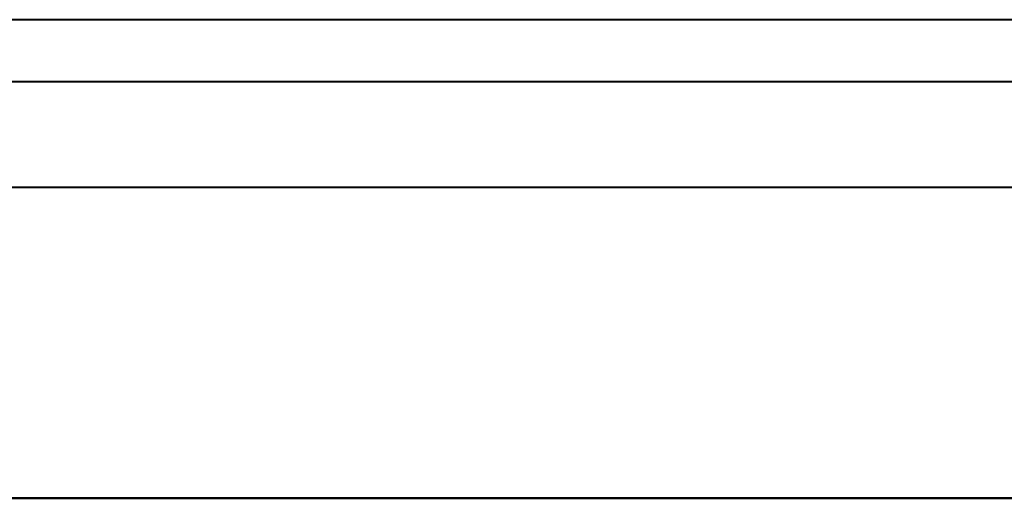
# Model space of a CAD drawing. Header units: millimetres. Extents: x -1041 to 1388, y -120 to 1250.
# Tile 80 of 85: x -251 to -172, y 897 to 936. Entities that reach past the tile are written whole.
import ezdxf

# ---------------------------------------------------------------- set-up
doc = ezdxf.new("R2010")
doc.units = ezdxf.units.MM
doc.layers.add('A-GENM', color=13, linetype='Continuous', lineweight=40)

# ---------------------------------------------------------------- blocks, each defined once
blk = doc.blocks.new('Nexa Toit - 400-748087-Droite')
at = {"layer": 'A-GENM'}
for p, q in [((407.5, 935.872), (-407.5, 935.872)), ((407.5, 935.872), (-407.5, 935.872)), ((407.5, 930.872), (-407.5, 930.872)), ((407.5, 930.872), (-407.5, 930.872)), ((407.5, 922.372), (-407.5, 922.372)), ((407.5, 922.372), (-407.5, 922.372)), ((-407.5, 897.372), (407.5, 897.372)), ((407.5, 897.372), (-407.5, 897.372)), ((407.5, 897.372), (-407.5, 897.372)), ((-407.5, 897.372), (407.5, 897.372))]:
    blk.add_line(p, q, dxfattribs=at)

msp = doc.modelspace()

# ---------------------------------------------------------------- block references
at = {"layer": 'A-GENM'}
msp.add_blockref('Nexa Toit - 400-748087-Droite', (0, 0), dxfattribs=at)

doc.saveas('drawing.dxf')
